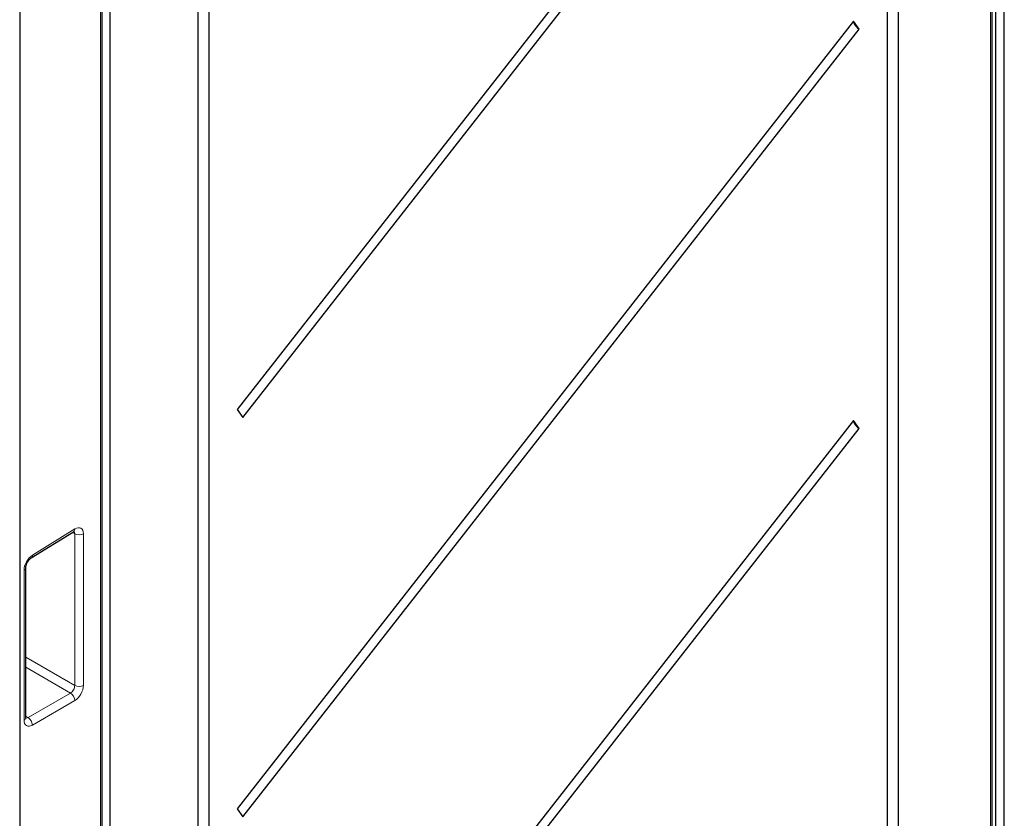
# Paper-space layout 'Blatt2' of a CAD drawing. Header units: millimetres. Extents: x 5 to 418, y 2 to 292.
# Tile 73 of 84: x 310 to 342, y 181 to 208. Entities that reach past the tile are written whole.
import ezdxf

# ---------------------------------------------------------------- set-up
doc = ezdxf.new("R2010")
doc.units = ezdxf.units.MM

psp = doc.layouts.new('Blatt2')

# ---------------------------------------------------------------- linework, layer by layer
at = {"color": 7, "linetype": 'Continuous', "lineweight": 25}
for p, q in [((341.93, 145.808), (341.93, 231.075)), ((342.323, 145.964), (342.323, 231.2)), ((342.046, 146.445), (342.046, 231.039)), ((338.857, 144.903), (338.857, 228.517)), ((338.49, 228.297), (338.49, 144.683)), ((337.392, 220.598), (317.216, 194.83)), ((317.397, 194.57), (337.573, 220.338)), ((313.064, 116.25), (313.064, 219.449)), ((312.798, 115.908), (312.798, 219.397)), ((310.099, 217.738), (310.099, 109.301)), ((316.3, 124.222), (316.3, 215.675)), ((315.932, 215.455), (315.932, 124.003)), ((337.392, 207.533), (317.216, 181.765)), ((337.573, 207.274), (337.392, 207.533)), ((317.397, 181.506), (337.573, 207.274)), ((317.216, 194.83), (317.397, 194.57)), ((337.392, 194.469), (317.216, 168.701)), ((337.573, 194.209), (337.392, 194.469)), ((317.397, 168.441), (337.573, 194.209)), ((310.475, 189.973), (311.864, 190.832)), ((310.296, 184.748), (310.296, 189.653)), ((317.216, 181.765), (317.397, 181.506))]:
    psp.add_line(p, q, dxfattribs=at)
at = {"color": 7, "linetype": 'Continuous', "lineweight": 18}
for p, q in [((341.874, 145.728), (341.874, 230.995)), ((312.741, 115.828), (312.741, 219.317)), ((310.513, 190.062), (311.903, 190.922)), ((311.9, 190.763), (311.824, 190.807)), ((311.9, 185.801), (311.9, 190.763)), ((312.186, 190.764), (312.186, 185.802)), ((310.24, 184.668), (310.24, 189.573)), ((310.296, 186.727), (311.9, 185.801)), ((311.761, 185.551), (310.296, 186.397)), ((310.372, 184.749), (311.761, 185.551)), ((311.903, 185.307), (310.513, 184.504)), ((310.296, 184.793), (310.372, 184.749))]:
    psp.add_line(p, q, dxfattribs=at)
at = {"color": 7, "linetype": 'Continuous', "lineweight": 25}
for centre in [(337.87, 207.706), (337.87, 194.641)]:
    psp.add_arc(centre, 0.524, 200.9626, 235.499, dxfattribs=at)
at = {"color": 7, "linetype": 'Continuous', "lineweight": 18}
for centre, radius, start, end in [((311.805, 190.911), 0.0988, 307.033, 6.4015), ((312.042, 191.035), 0.307, 242.5588, 298.0185), ((310.415, 190.051), 0.0988, 306.9249, 6.4107), ((310.198, 189.662), 0.0994, 295.446, 353.9564), ((312.042, 186.073), 0.307, 242.5588, 298.0185), ((311.605, 185.298), 0.298, 1.7215, 58.2785), ((310.198, 184.757), 0.099, 295.3879, 354.638), ((310.215, 184.495), 0.298, 1.7215, 58.2785)]:
    psp.add_arc(centre, radius, start, end, dxfattribs=at)
for centre, major_axis, ratio, start_param, end_param in [((311.764, 190.678), (0.095, 0.176), 0.556897, 5.481434, 6.257706), ((311.908, 190.598), (0.195, 0.349), 0.567218, 5.489279, 7.077528), ((310.518, 189.739), (0.195, 0.349), 0.567218, 0.794343, 2.347686), ((311.764, 185.716), (0.095, 0.176), 0.556897, 3.893185, 5.481434), ((311.908, 185.636), (0.195, 0.349), 0.567218, 3.901029, 5.489279), ((310.518, 184.834), (0.195, 0.349), 0.567218, 2.347686, 3.901029), ((310.374, 184.914), (0.095, 0.176), 0.556897, 3.117256, 3.893185)]:
    psp.add_ellipse(centre, major_axis=major_axis, ratio=ratio, start_param=start_param, end_param=end_param, dxfattribs=at)
at = {"color": 7, "linetype": 'Continuous', "lineweight": 25}
for points, knots in [([(311.864, 190.832), (311.874, 190.837), (311.89, 190.845), (311.89, 190.844), (311.89, 190.844)], [0, 0, 0, 0, 0.582237, 1, 1, 1, 1]), ([(310.296, 189.653), (310.297, 189.668), (310.299, 189.698), (310.317, 189.764), (310.35, 189.835), (310.394, 189.901), (310.44, 189.949), (310.464, 189.965), (310.475, 189.973)], [0, 0, 0, 0, 0.156365, 0.321226, 0.502305, 0.692401, 0.861258, 1, 1, 1, 1]), ([(310.3, 184.719), (310.299, 184.719), (310.298, 184.721), (310.297, 184.739), (310.296, 184.748)], [0, 0, 0, 0, 0.54381, 1, 1, 1, 1])]:
    psp.add_open_spline(points, degree=3, knots=knots, dxfattribs=at)

doc.saveas('drawing.dxf')
